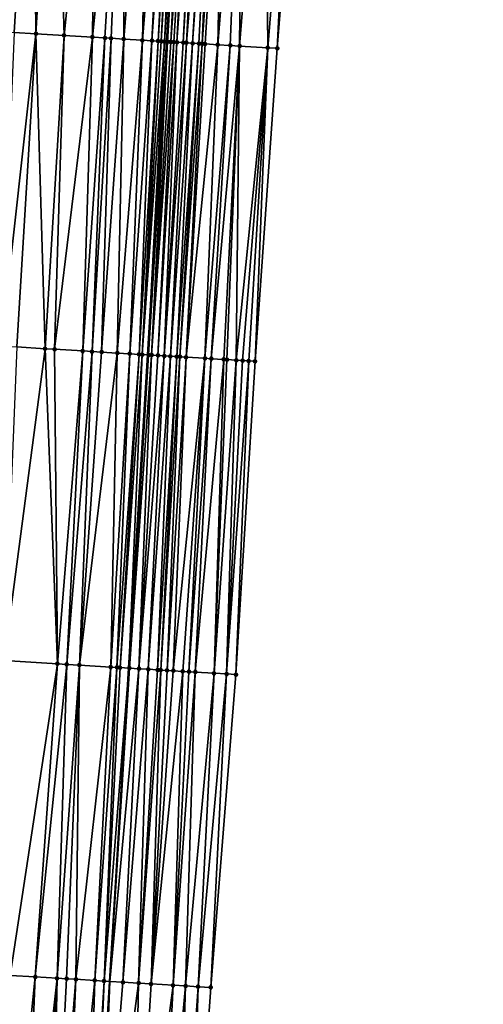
# Model space of a CAD drawing. Header units: feet. Extents: x 2004186 to 2014793, y 836912 to 864902.
# Tile 181 of 256: x 2010557 to 2010587, y 842525 to 842588. Entities that reach past the tile are written whole.
import ezdxf

# ---------------------------------------------------------------- set-up
doc = ezdxf.new("R2010")
doc.units = ezdxf.units.FT
doc.header["$LTSCALE"] = 100
doc.header["$MEASUREMENT"] = 0
for name, color, linetype, lineweight in [('EP_Travel Lane', 5, 'Continuous', 40), ('Road Shots', 4, 'Continuous', 200), ('Road X-Section', 30, 'Continuous', 13)]:
    doc.layers.add(name, color=color, linetype=linetype, lineweight=lineweight)
doc.layers.add('I-77 SB_MM21-27-Surface-Border', color=7, linetype='Continuous')
doc.layers.add('I-77 SB_MM21-27-Surface-TIN', color=7, linetype='Continuous')

msp = doc.modelspace()

# ---------------------------------------------------------------- linework, layer by layer
at = {"layer": 'EP_Travel Lane'}
msp.add_polyline3d([(2010559.223659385, 842467.0207003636, 373.6144986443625), (2010560.438619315, 842486.9767118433, 373.9954561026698), (2010561.65166836, 842506.9329358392, 374.3551315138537), (2010562.864680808, 842526.8885577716, 374.7340765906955), (2010564.07790366, 842546.847641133, 375.1179778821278), (2010565.291084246, 842566.8060291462, 375.4965816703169), (2010566.504251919, 842586.764204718, 375.891883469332), (2010567.717428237, 842606.7225225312, 376.2518383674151), (2010568.947989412, 842626.669590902, 376.6125705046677), (2010570.19971917, 842646.6255194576, 376.9503152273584), (2010571.453454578, 842666.5821336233, 377.3230640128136), (2010572.707184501, 842686.5386604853, 377.7134774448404), (2010573.960909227, 842706.4951046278, 378.0782550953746), (2010575.214660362, 842726.4519691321, 378.4632099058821), (2010576.468317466, 842746.4073368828, 378.848359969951), (2010577.721991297, 842766.3629709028, 379.2409017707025), (2010578.950684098, 842786.3220173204, 379.633236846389), (2010580.150590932, 842806.2803972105, 380.0032240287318)], dxfattribs=at)
at = {"layer": 'I-77 SB_MM21-27-Surface-Border', "color": 3, "linetype": 'ByBlock', "lineweight": -2}
msp.add_polyline3d([(2010586.667065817, 842805.8845605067, 379.7489350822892), (2010585.040485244, 842785.951497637, 379.4175538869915), (2010584.2085213, 842765.9663528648, 379.0054935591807), (2010583.173923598, 842745.9971057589, 378.6132932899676), (2010582.339029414, 842726.0168861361, 378.1830816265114), (2010581.104727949, 842706.0586076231, 377.7986697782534), (2010580.070092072, 842686.0887432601, 377.4283032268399), (2010578.835788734, 842666.1304344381, 377.0677212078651), (2010577.601507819, 842646.1724882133, 376.6735603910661), (2010576.368384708, 842626.2165143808, 376.3341544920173), (2010575.146921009, 842606.2761944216, 375.9563792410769), (2010573.53448663, 842586.3422283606, 375.6151570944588), (2010572.121642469, 842566.3954479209, 375.2612348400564), (2010570.908512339, 842546.437889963, 374.8375348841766), (2010569.296003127, 842526.5026927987, 374.4776836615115), (2010567.883348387, 842506.5590285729, 374.0939865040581), (2010566.670289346, 842486.6026401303, 373.7428711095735), (2010565.656312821, 842466.6342149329, 373.357023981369)], dxfattribs=at)
at = {"layer": 'I-77 SB_MM21-27-Surface-TIN', "color": 128, "linetype": 'ByBlock', "lineweight": -2}
for points in [[(2010557.978154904, 842607.3123056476, 376.376322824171), (2010556.580708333, 842607.3968234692, 376.4002103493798), (2010555.966427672, 842587.402118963, 376.0278034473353)], [(2010557.978154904, 842607.3123056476, 376.376322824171), (2010555.966427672, 842587.402118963, 376.0278034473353), (2010556.764972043, 842587.3538802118, 376.0122546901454)], [(2010557.978154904, 842607.3123056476, 376.376322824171), (2010556.764972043, 842587.3538802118, 376.0122546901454), (2010558.162416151, 842587.2693218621, 375.9923267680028)], [(2010559.375598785, 842607.2277435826, 376.3549214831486), (2010557.978154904, 842607.3123056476, 376.376322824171), (2010558.162416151, 842587.2693218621, 375.9923267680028)], [(2010559.375598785, 842607.2277435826, 376.3549214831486), (2010558.162416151, 842587.2693218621, 375.9923267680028), (2010559.959115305, 842587.1603621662, 375.9792359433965)], [(2010561.970833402, 842607.0703985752, 376.3321000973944), (2010559.375598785, 842607.2277435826, 376.3549214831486), (2010559.959115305, 842587.1603621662, 375.9792359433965)], [(2010561.970833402, 842607.0703985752, 376.3321000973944), (2010559.959115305, 842587.1603621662, 375.9792359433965), (2010561.755813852, 842587.0513924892, 375.9666623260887)], [(2010563.767534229, 842606.9614664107, 376.3163571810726), (2010561.970833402, 842607.0703985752, 376.3321000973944), (2010561.755813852, 842587.0513924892, 375.9666623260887)], [(2010563.767534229, 842606.9614664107, 376.3163571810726), (2010561.755813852, 842587.0513924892, 375.9666623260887), (2010562.554347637, 842587.0029795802, 375.960138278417)], [(2010563.767534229, 842606.9614664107, 376.3163571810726), (2010562.554347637, 842587.0029795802, 375.960138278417), (2010562.953616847, 842586.9788112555, 375.9549004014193)], [(2010563.767534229, 842606.9614664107, 376.3163571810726), (2010562.953616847, 842586.9788112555, 375.9549004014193), (2010563.752151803, 842586.9304176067, 375.9473783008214)], [(2010565.364605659, 842606.8647040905, 376.2986395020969), (2010563.767534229, 842606.9614664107, 376.3163571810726), (2010563.752151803, 842586.9304176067, 375.9473783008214)], [(2010565.364605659, 842606.8647040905, 376.2986395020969), (2010563.752151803, 842586.9304176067, 375.9473783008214), (2010564.949960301, 842586.8579268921, 375.930925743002)], [(2010566.562411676, 842606.7921725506, 376.2830922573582), (2010565.364605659, 842606.8647040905, 376.2986395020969), (2010564.949960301, 842586.8579268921, 375.930925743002)], [(2010566.562411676, 842606.7921725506, 376.2830922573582), (2010564.949960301, 842586.8579268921, 375.930925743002), (2010565.548867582, 842586.8217314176, 375.9201145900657)], [(2010566.762047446, 842606.7801075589, 376.279174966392), (2010566.562411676, 842606.7921725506, 376.2830922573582), (2010565.548867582, 842586.8217314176, 375.9201145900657)], [(2010566.961679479, 842606.7679810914, 376.2787122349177), (2010566.762047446, 842606.7801075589, 376.279174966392), (2010565.548867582, 842586.8217314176, 375.9201145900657)], [(2010566.961679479, 842606.7679810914, 376.2787122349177), (2010565.548867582, 842586.8217314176, 375.9201145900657), (2010565.9481336, 842586.7975105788, 375.9175979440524)], [(2010567.161314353, 842606.7559013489, 376.2756238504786), (2010566.961679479, 842606.7679810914, 376.2787122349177), (2010565.9481336, 842586.7975105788, 375.9175979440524)], [(2010567.161314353, 842606.7559013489, 376.2756238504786), (2010565.9481336, 842586.7975105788, 375.9175979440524), (2010566.147770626, 842586.7854662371, 375.9129155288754)], [(2010567.360952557, 842606.7438763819, 376.2694574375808), (2010567.161314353, 842606.7559013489, 376.2756238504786), (2010566.147770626, 842586.7854662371, 375.9129155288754)], [(2010567.360952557, 842606.7438763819, 376.2694574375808), (2010566.147770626, 842586.7854662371, 375.9129155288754), (2010566.347414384, 842586.773532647, 375.9024940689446)], [(2010567.360952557, 842606.7438763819, 376.2694574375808), (2010566.347414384, 842586.773532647, 375.9024940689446), (2010567.717428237, 842606.7225225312, 376.2518383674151)], [(2010566.347414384, 842586.773532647, 375.9024940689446), (2010566.504251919, 842586.764204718, 375.891883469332), (2010567.717428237, 842606.7225225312, 376.2518383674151)], [(2010566.547061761, 842586.7616585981, 375.8889872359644), (2010567.717428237, 842606.7225225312, 376.2518383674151), (2010566.504251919, 842586.764204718, 375.891883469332)], [(2010567.760236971, 842606.719958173, 376.2497225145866), (2010567.717428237, 842606.7225225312, 376.2518383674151), (2010566.547061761, 842586.7616585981, 375.8889872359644)], [(2010567.760236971, 842606.719958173, 376.2497225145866), (2010566.547061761, 842586.7616585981, 375.8889872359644), (2010566.746699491, 842586.7496258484, 375.8837041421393)], [(2010568.159503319, 842606.6957427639, 376.246688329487), (2010567.760236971, 842606.719958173, 376.2497225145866), (2010566.746699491, 842586.7496258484, 375.8837041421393)], [(2010568.159503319, 842606.6957427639, 376.246688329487), (2010566.746699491, 842586.7496258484, 375.8837041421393), (2010566.946330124, 842586.7374763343, 375.8844716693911)], [(2010568.159503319, 842606.6957427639, 376.246688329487), (2010566.946330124, 842586.7374763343, 375.8844716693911), (2010567.145964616, 842586.7253903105, 375.881949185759)], [(2010568.359138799, 842606.6836729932, 376.2430395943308), (2010568.159503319, 842606.6957427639, 376.246688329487), (2010567.145964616, 842586.7253903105, 375.881949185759)], [(2010568.558777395, 842606.6716544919, 376.2365098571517), (2010568.359138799, 842606.6836729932, 376.2430395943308), (2010567.145964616, 842586.7253903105, 375.881949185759)], [(2010568.558777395, 842606.6716544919, 376.2365098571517), (2010567.145964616, 842586.7253903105, 375.881949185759), (2010567.545245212, 842586.7014092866, 375.8670055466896)], [(2010568.758423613, 842606.6597613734, 376.2229344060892), (2010568.558777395, 842606.6716544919, 376.2365098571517), (2010567.545245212, 842586.7014092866, 375.8670055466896)], [(2010568.758423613, 842606.6597613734, 376.2229344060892), (2010567.545245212, 842586.7014092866, 375.8670055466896), (2010567.744886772, 842586.6894395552, 375.8584569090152)], [(2010569.357348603, 842606.6238572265, 376.1948399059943), (2010568.758423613, 842606.6597613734, 376.2229344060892), (2010567.744886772, 842586.6894395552, 375.8584569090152)], [(2010569.357348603, 842606.6238572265, 376.1948399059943), (2010567.744886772, 842586.6894395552, 375.8584569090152), (2010568.144178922, 842586.6656486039, 375.8336638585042)], [(2010569.55698839, 842606.6118583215, 376.1872089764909), (2010569.357348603, 842606.6238572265, 376.1948399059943), (2010568.144178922, 842586.6656486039, 375.8336638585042)], [(2010569.55698839, 842606.6118583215, 376.1872089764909), (2010568.144178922, 842586.6656486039, 375.8336638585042), (2010568.54345823, 842586.6416464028, 375.8198176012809)], [(2010569.55698839, 842606.6118583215, 376.1872089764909), (2010568.54345823, 842586.6416464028, 375.8198176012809), (2010568.743096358, 842586.6296201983, 375.8141953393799)], [(2010570.155899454, 842606.5757250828, 376.1719879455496), (2010569.55698839, 842606.6118583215, 376.1872089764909), (2010568.743096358, 842586.6296201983, 375.8141953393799)], [(2010570.155899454, 842606.5757250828, 376.1719879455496), (2010568.743096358, 842586.6296201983, 375.8141953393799), (2010568.94273201, 842586.6175532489, 375.8106844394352)], [(2010570.155899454, 842606.5757250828, 376.1719879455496), (2010568.94273201, 842586.6175532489, 375.8106844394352), (2010569.741297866, 842586.5696679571, 375.7768197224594)], [(2010571.353747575, 842606.5038862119, 376.1175171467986), (2010570.155899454, 842606.5757250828, 376.1719879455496), (2010569.741297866, 842586.5696679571, 375.7768197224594)], [(2010571.353747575, 842606.5038862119, 376.1175171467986), (2010569.741297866, 842586.5696679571, 375.7768197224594), (2010570.539866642, 842586.5218306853, 375.7404666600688)], [(2010571.353747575, 842606.5038862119, 376.1175171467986), (2010570.539866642, 842586.5218306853, 375.7404666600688), (2010571.138788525, 842586.48587544, 375.7172070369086)], [(2010572.751230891, 842606.4199728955, 376.0596603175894), (2010571.353747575, 842606.5038862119, 376.1175171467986), (2010571.138788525, 842586.48587544, 375.7172070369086)], [(2010572.751230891, 842606.4199728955, 376.0596603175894), (2010571.138788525, 842586.48587544, 375.7172070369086), (2010572.935564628, 842586.3781816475, 375.6385182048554)], [(2010572.751230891, 842606.4199728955, 376.0596603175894), (2010572.935564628, 842586.3781816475, 375.6385182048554), (2010574.547999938, 842606.3121630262, 375.9808516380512)], [(2010574.547999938, 842606.3121630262, 375.9808516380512), (2010572.935564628, 842586.3781816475, 375.6385182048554), (2010573.53448663, 842586.3422283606, 375.6151570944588)], [(2010574.547999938, 842606.3121630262, 375.9808516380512), (2010573.53448663, 842586.3422283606, 375.6151570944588), (2010575.146921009, 842606.2761944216, 375.9563792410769)], [(2010558.162416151, 842587.2693218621, 375.9923267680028), (2010556.764972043, 842587.3538802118, 376.0122546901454), (2010555.951072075, 842567.3715115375, 375.6115061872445)], [(2010558.162416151, 842587.2693218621, 375.9923267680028), (2010555.951072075, 842567.3715115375, 375.6115061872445), (2010556.949246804, 842567.3111187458, 375.5971460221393)], [(2010558.162416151, 842587.2693218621, 375.9923267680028), (2010556.949246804, 842567.3111187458, 375.5971460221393), (2010558.745950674, 842567.2022366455, 375.5802537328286)], [(2010559.959115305, 842587.1603621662, 375.9792359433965), (2010558.162416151, 842587.2693218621, 375.9923267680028), (2010558.745950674, 842567.2022366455, 375.5802537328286)], [(2010559.959115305, 842587.1603621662, 375.9792359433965), (2010558.745950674, 842567.2022366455, 375.5802537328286), (2010559.344851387, 842567.1659331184, 375.575108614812)], [(2010561.755813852, 842587.0513924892, 375.9666623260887), (2010559.959115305, 842587.1603621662, 375.9792359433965), (2010559.344851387, 842567.1659331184, 375.575108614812)], [(2010561.755813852, 842587.0513924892, 375.9666623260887), (2010559.344851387, 842567.1659331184, 375.575108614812), (2010561.141550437, 842567.0569717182, 375.5622729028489)], [(2010562.554347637, 842587.0029795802, 375.960138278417), (2010561.755813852, 842587.0513924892, 375.9666623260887), (2010561.141550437, 842567.0569717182, 375.5622729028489)], [(2010562.554347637, 842587.0029795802, 375.960138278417), (2010561.141550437, 842567.0569717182, 375.5622729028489), (2010561.740453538, 842567.0207074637, 375.5551187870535)], [(2010562.953616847, 842586.9788112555, 375.9549004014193), (2010562.554347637, 842587.0029795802, 375.960138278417), (2010561.740453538, 842567.0207074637, 375.5551187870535)], [(2010562.953616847, 842586.9788112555, 375.9549004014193), (2010561.740453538, 842567.0207074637, 375.5551187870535), (2010562.339353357, 842566.9843892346, 375.5507257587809)], [(2010563.752151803, 842586.9304176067, 375.9473783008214), (2010562.953616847, 842586.9788112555, 375.9549004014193), (2010562.339353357, 842566.9843892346, 375.5507257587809)], [(2010563.752151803, 842586.9304176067, 375.9473783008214), (2010562.339353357, 842566.9843892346, 375.5507257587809), (2010563.33752835, 842566.9240007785, 375.5361438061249)], [(2010564.949960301, 842586.8579268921, 375.930925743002), (2010563.752151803, 842586.9304176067, 375.9473783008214), (2010563.33752835, 842566.9240007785, 375.5361438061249)], [(2010564.949960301, 842586.8579268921, 375.930925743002), (2010563.33752835, 842566.9240007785, 375.5361438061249), (2010564.136070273, 842566.8757217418, 375.522855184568)], [(2010565.548867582, 842586.8217314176, 375.9201145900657), (2010564.949960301, 842586.8579268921, 375.930925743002), (2010564.136070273, 842566.8757217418, 375.522855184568)], [(2010565.548867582, 842586.8217314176, 375.9201145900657), (2010564.136070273, 842566.8757217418, 375.522855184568), (2010564.734968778, 842566.8393819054, 375.5195674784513)], [(2010565.9481336, 842586.7975105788, 375.9175979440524), (2010565.548867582, 842586.8217314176, 375.9201145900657), (2010564.734968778, 842566.8393819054, 375.5195674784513)], [(2010565.9481336, 842586.7975105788, 375.9175979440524), (2010564.734968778, 842566.8393819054, 375.5195674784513), (2010564.934606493, 842566.8273488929, 375.5143655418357)], [(2010566.147770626, 842586.7854662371, 375.9129155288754), (2010565.9481336, 842586.7975105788, 375.9175979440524), (2010564.934606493, 842566.8273488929, 375.5143655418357)], [(2010566.347414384, 842586.773532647, 375.9024940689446), (2010566.147770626, 842586.7854662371, 375.9129155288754), (2010564.934606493, 842566.8273488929, 375.5143655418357)], [(2010566.347414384, 842586.773532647, 375.9024940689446), (2010564.934606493, 842566.8273488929, 375.5143655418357), (2010565.291084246, 842566.8060291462, 375.4965816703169)], [(2010566.347414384, 842586.773532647, 375.9024940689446), (2010565.291084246, 842566.8060291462, 375.4965816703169), (2010566.504251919, 842586.764204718, 375.891883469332)], [(2010565.333893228, 842566.8034688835, 375.4944460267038), (2010566.504251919, 842586.764204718, 375.891883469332), (2010565.291084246, 842566.8060291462, 375.4965816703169)], [(2010566.547061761, 842586.7616585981, 375.8889872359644), (2010566.504251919, 842586.764204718, 375.891883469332), (2010565.333893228, 842566.8034688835, 375.4944460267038)], [(2010566.547061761, 842586.7616585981, 375.8889872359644), (2010565.333893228, 842566.8034688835, 375.4944460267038), (2010565.533529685, 842566.7914151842, 375.4903023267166)], [(2010566.746699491, 842586.7496258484, 375.8837041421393), (2010566.547061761, 842586.7616585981, 375.8889872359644), (2010565.533529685, 842566.7914151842, 375.4903023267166)], [(2010566.946330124, 842586.7374763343, 375.8844716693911), (2010566.746699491, 842586.7496258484, 375.8837041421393), (2010565.533529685, 842566.7914151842, 375.4903023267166)], [(2010566.946330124, 842586.7374763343, 375.8844716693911), (2010565.533529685, 842566.7914151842, 375.4903023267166), (2010565.932797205, 842566.7672190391, 375.4865547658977)], [(2010567.145964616, 842586.7253903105, 375.881949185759), (2010566.946330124, 842586.7374763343, 375.8844716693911), (2010565.932797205, 842566.7672190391, 375.4865547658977)], [(2010567.145964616, 842586.7253903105, 375.881949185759), (2010565.932797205, 842566.7672190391, 375.4865547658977), (2010566.332074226, 842566.7431792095, 375.4748108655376)], [(2010567.545245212, 842586.7014092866, 375.8670055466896), (2010567.145964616, 842586.7253903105, 375.881949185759), (2010566.332074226, 842566.7431792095, 375.4748108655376)], [(2010567.744886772, 842586.6894395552, 375.8584569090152), (2010567.545245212, 842586.7014092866, 375.8670055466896), (2010566.332074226, 842566.7431792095, 375.4748108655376)], [(2010567.744886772, 842586.6894395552, 375.8584569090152), (2010566.332074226, 842566.7431792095, 375.4748108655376), (2010566.731358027, 842566.7192509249, 375.4573608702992)], [(2010568.144178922, 842586.6656486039, 375.8336638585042), (2010567.744886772, 842586.6894395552, 375.8584569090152), (2010566.731358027, 842566.7192509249, 375.4573608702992)], [(2010568.144178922, 842586.6656486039, 375.8336638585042), (2010566.731358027, 842566.7192509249, 375.4573608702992), (2010567.130645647, 842566.6953854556, 375.4366975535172)], [(2010568.54345823, 842586.6416464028, 375.8198176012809), (2010568.144178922, 842586.6656486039, 375.8336638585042), (2010567.130645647, 842566.6953854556, 375.4366975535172)], [(2010568.54345823, 842586.6416464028, 375.8198176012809), (2010567.130645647, 842566.6953854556, 375.4366975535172), (2010567.330284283, 842566.6833676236, 375.4307190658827)], [(2010568.743096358, 842586.6296201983, 375.8141953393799), (2010568.54345823, 842586.6416464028, 375.8198176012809), (2010567.330284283, 842566.6833676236, 375.4307190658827)], [(2010568.743096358, 842586.6296201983, 375.8141953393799), (2010567.330284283, 842566.6833676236, 375.4307190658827), (2010567.729555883, 842566.6592386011, 375.4235378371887)], [(2010568.94273201, 842586.6175532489, 375.8106844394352), (2010568.743096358, 842586.6296201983, 375.8141953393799), (2010567.729555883, 842566.6592386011, 375.4235378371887)], [(2010569.741297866, 842586.5696679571, 375.7768197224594), (2010568.94273201, 842586.6175532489, 375.8106844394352), (2010567.729555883, 842566.6592386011, 375.4235378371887)], [(2010569.741297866, 842586.5696679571, 375.7768197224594), (2010567.729555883, 842566.6592386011, 375.4235378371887), (2010568.927404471, 842566.5874074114, 375.3735581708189)], [(2010570.539866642, 842586.5218306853, 375.7404666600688), (2010569.741297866, 842586.5696679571, 375.7768197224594), (2010568.927404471, 842566.5874074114, 375.3735581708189)], [(2010570.539866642, 842586.5218306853, 375.7404666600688), (2010568.927404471, 842566.5874074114, 375.3735581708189), (2010569.326689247, 842566.5634951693, 375.3552875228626)], [(2010571.138788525, 842586.48587544, 375.7172070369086), (2010570.539866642, 842586.5218306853, 375.7404666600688), (2010569.326689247, 842566.5634951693, 375.3552875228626)], [(2010571.138788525, 842586.48587544, 375.7172070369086), (2010569.326689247, 842566.5634951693, 375.3552875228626), (2010570.125252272, 842566.5155632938, 375.3242398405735)], [(2010571.138788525, 842586.48587544, 375.7172070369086), (2010570.125252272, 842566.5155632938, 375.3242398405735), (2010570.32488919, 842566.5035171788, 375.3197081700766)], [(2010571.138788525, 842586.48587544, 375.7172070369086), (2010570.32488919, 842566.5035171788, 375.3197081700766), (2010570.92379426, 842566.467285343, 375.3108956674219)], [(2010571.138788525, 842586.48587544, 375.7172070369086), (2010570.92379426, 842566.467285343, 375.3108956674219), (2010572.935564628, 842586.3781816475, 375.6385182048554)], [(2010572.935564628, 842586.3781816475, 375.6385182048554), (2010570.92379426, 842566.467285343, 375.3108956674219), (2010571.323070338, 842566.443229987, 375.2999460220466)], [(2010572.935564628, 842586.3781816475, 375.6385182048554), (2010571.323070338, 842566.443229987, 375.2999460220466), (2010571.722353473, 842566.4192907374, 375.2830569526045)], [(2010572.935564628, 842586.3781816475, 375.6385182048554), (2010571.722353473, 842566.4192907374, 375.2830569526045), (2010572.121642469, 842566.3954479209, 375.2612348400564)], [(2010572.935564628, 842586.3781816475, 375.6385182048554), (2010572.121642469, 842566.3954479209, 375.2612348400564), (2010573.53448663, 842586.3422283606, 375.6151570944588)], [(2010558.745950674, 842567.2022366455, 375.5802537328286), (2010556.949246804, 842567.3111187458, 375.5971460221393), (2010556.135340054, 842547.3286384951, 375.2103489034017)], [(2010558.745950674, 842567.2022366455, 375.5802537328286), (2010556.135340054, 842547.3286384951, 375.2103489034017), (2010559.529112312, 842547.1229440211, 375.1795983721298)], [(2010559.344851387, 842567.1659331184, 375.575108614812), (2010558.745950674, 842567.2022366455, 375.5802537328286), (2010559.529112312, 842547.1229440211, 375.1795983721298)], [(2010561.141550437, 842567.0569717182, 375.5622729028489), (2010559.344851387, 842567.1659331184, 375.575108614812), (2010559.529112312, 842547.1229440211, 375.1795983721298)], [(2010561.141550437, 842567.0569717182, 375.5622729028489), (2010559.529112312, 842547.1229440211, 375.1795983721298), (2010560.128013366, 842547.0866461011, 375.1741147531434)], [(2010561.740453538, 842567.0207074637, 375.5551187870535), (2010561.141550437, 842567.0569717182, 375.5622729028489), (2010560.128013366, 842547.0866461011, 375.1741147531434)], [(2010561.740453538, 842567.0207074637, 375.5551187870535), (2010560.128013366, 842547.0866461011, 375.1741147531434), (2010560.926543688, 842547.0381762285, 375.1705546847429)], [(2010562.339353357, 842566.9843892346, 375.5507257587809), (2010561.740453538, 842567.0207074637, 375.5551187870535), (2010560.926543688, 842547.0381762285, 375.1705546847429)], [(2010563.33752835, 842566.9240007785, 375.5361438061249), (2010562.339353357, 842566.9843892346, 375.5507257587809), (2010560.926543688, 842547.0381762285, 375.1705546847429)], [(2010563.33752835, 842566.9240007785, 375.5361438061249), (2010560.926543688, 842547.0381762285, 375.1705546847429), (2010562.922893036, 842546.917388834, 375.1416550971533)], [(2010564.136070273, 842566.8757217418, 375.522855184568), (2010563.33752835, 842566.9240007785, 375.5361438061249), (2010562.922893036, 842546.917388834, 375.1416550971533)], [(2010564.136070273, 842566.8757217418, 375.522855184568), (2010562.922893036, 842546.917388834, 375.1416550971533), (2010563.322159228, 842546.8931708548, 375.1389993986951)], [(2010564.734968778, 842566.8393819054, 375.5195674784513), (2010564.136070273, 842566.8757217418, 375.522855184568), (2010563.322159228, 842546.8931708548, 375.1389993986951)], [(2010564.734968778, 842566.8393819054, 375.5195674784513), (2010563.322159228, 842546.8931708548, 375.1389993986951), (2010563.52179446, 842546.8810970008, 375.135857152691)], [(2010564.934606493, 842566.8273488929, 375.5143655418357), (2010564.734968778, 842566.8393819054, 375.5195674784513), (2010563.52179446, 842546.8810970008, 375.135857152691)], [(2010564.934606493, 842566.8273488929, 375.5143655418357), (2010563.52179446, 842546.8810970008, 375.135857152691), (2010564.07790366, 842546.847641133, 375.1179778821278)], [(2010564.934606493, 842566.8273488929, 375.5143655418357), (2010564.07790366, 842546.847641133, 375.1179778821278), (2010565.291084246, 842566.8060291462, 375.4965816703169)], [(2010564.120711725, 842546.8450657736, 375.1166015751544), (2010565.291084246, 842566.8060291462, 375.4965816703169), (2010564.07790366, 842546.847641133, 375.1179778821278)], [(2010565.333893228, 842566.8034688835, 375.4944460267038), (2010565.291084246, 842566.8060291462, 375.4965816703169), (2010564.120711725, 842546.8450657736, 375.1166015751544)], [(2010565.533529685, 842566.7914151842, 375.4903023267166), (2010565.333893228, 842566.8034688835, 375.4944460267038), (2010564.120711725, 842546.8450657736, 375.1166015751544)], [(2010565.533529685, 842566.7914151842, 375.4903023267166), (2010564.120711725, 842546.8450657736, 375.1166015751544), (2010564.719622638, 842546.808930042, 375.1027425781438)], [(2010565.932797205, 842566.7672190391, 375.4865547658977), (2010565.533529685, 842566.7914151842, 375.4903023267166), (2010564.719622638, 842546.808930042, 375.1027425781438)], [(2010566.332074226, 842566.7431792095, 375.4748108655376), (2010565.932797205, 842566.7672190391, 375.4865547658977), (2010564.719622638, 842546.808930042, 375.1027425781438)], [(2010566.332074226, 842566.7431792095, 375.4748108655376), (2010564.719622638, 842546.808930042, 375.1027425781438), (2010565.318543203, 842546.7729531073, 375.080683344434)], [(2010566.731358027, 842566.7192509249, 375.4573608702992), (2010566.332074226, 842566.7431792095, 375.4748108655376), (2010565.318543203, 842546.7729531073, 375.080683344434)], [(2010566.731358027, 842566.7192509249, 375.4573608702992), (2010565.318543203, 842546.7729531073, 375.080683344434), (2010565.917474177, 842546.7371474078, 375.049781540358)], [(2010567.130645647, 842566.6953854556, 375.4366975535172), (2010566.731358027, 842566.7192509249, 375.4573608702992), (2010565.917474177, 842546.7371474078, 375.049781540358)], [(2010567.130645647, 842566.6953854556, 375.4366975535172), (2010565.917474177, 842546.7371474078, 375.049781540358), (2010566.117114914, 842546.7251641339, 375.041961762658)], [(2010567.330284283, 842566.6833676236, 375.4307190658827), (2010567.130645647, 842566.6953854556, 375.4366975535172), (2010566.117114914, 842546.7251641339, 375.041961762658)], [(2010567.330284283, 842566.6833676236, 375.4307190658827), (2010566.117114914, 842546.7251641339, 375.041961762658), (2010566.516388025, 842546.7010599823, 375.0334280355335)], [(2010567.729555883, 842566.6592386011, 375.4235378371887), (2010567.330284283, 842566.6833676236, 375.4307190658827), (2010566.516388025, 842546.7010599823, 375.0334280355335)], [(2010567.729555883, 842566.6592386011, 375.4235378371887), (2010566.516388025, 842546.7010599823, 375.0334280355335), (2010566.915667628, 842546.6770626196, 375.0193797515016)], [(2010568.927404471, 842566.5874074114, 375.3735581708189), (2010567.729555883, 842566.6592386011, 375.4235378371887), (2010566.915667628, 842546.6770626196, 375.0193797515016)], [(2010568.927404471, 842566.5874074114, 375.3735581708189), (2010566.915667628, 842546.6770626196, 375.0193797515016), (2010567.51459613, 842546.6412162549, 374.9905778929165)], [(2010568.927404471, 842566.5874074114, 375.3735581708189), (2010567.51459613, 842546.6412162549, 374.9905778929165), (2010567.913884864, 842546.6173691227, 374.9687717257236)], [(2010569.326689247, 842566.5634951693, 375.3552875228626), (2010568.927404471, 842566.5874074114, 375.3735581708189), (2010567.913884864, 842546.6173691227, 374.9687717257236)], [(2010569.326689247, 842566.5634951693, 375.3552875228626), (2010567.913884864, 842546.6173691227, 374.9687717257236), (2010568.313168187, 842546.5934329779, 374.9515621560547)], [(2010570.125252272, 842566.5155632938, 375.3242398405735), (2010569.326689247, 842566.5634951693, 375.3552875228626), (2010568.313168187, 842546.5934329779, 374.9515621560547)], [(2010570.125252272, 842566.5155632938, 375.3242398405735), (2010568.313168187, 842546.5934329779, 374.9515621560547), (2010569.511014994, 842546.5215724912, 374.9026214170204)], [(2010570.32488919, 842566.5035171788, 375.3197081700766), (2010570.125252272, 842566.5155632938, 375.3242398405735), (2010569.511014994, 842546.5215724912, 374.9026214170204)], [(2010570.92379426, 842566.467285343, 375.3108956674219), (2010570.32488919, 842566.5035171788, 375.3197081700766), (2010569.511014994, 842546.5215724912, 374.9026214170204)], [(2010570.92379426, 842566.467285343, 375.3108956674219), (2010569.511014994, 842546.5215724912, 374.9026214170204), (2010570.309588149, 842546.4738072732, 374.8626731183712)], [(2010571.323070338, 842566.443229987, 375.2999460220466), (2010570.92379426, 842566.467285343, 375.3108956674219), (2010570.309588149, 842546.4738072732, 374.8626731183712)], [(2010571.323070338, 842566.443229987, 375.2999460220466), (2010570.309588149, 842546.4738072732, 374.8626731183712), (2010571.722353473, 842566.4192907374, 375.2830569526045)], [(2010571.722353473, 842566.4192907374, 375.2830569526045), (2010570.309588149, 842546.4738072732, 374.8626731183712), (2010570.908512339, 842546.437889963, 374.8375348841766)], [(2010571.722353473, 842566.4192907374, 375.2830569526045), (2010570.908512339, 842546.437889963, 374.8375348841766), (2010572.121642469, 842566.3954479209, 375.2612348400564)], [(2010559.529112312, 842547.1229440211, 375.1795983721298), (2010556.135340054, 842547.3286384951, 375.2103489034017), (2010556.519183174, 842527.2727030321, 374.8134819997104)], [(2010559.529112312, 842547.1229440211, 375.1795983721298), (2010556.519183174, 842527.2727030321, 374.8134819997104), (2010558.116255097, 842527.1759488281, 374.7970535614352)], [(2010560.128013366, 842547.0866461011, 375.1741147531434), (2010559.529112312, 842547.1229440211, 375.1795983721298), (2010558.116255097, 842527.1759488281, 374.7970535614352)], [(2010560.128013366, 842547.0866461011, 375.1741147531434), (2010558.116255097, 842527.1759488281, 374.7970535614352), (2010559.513685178, 842527.0911597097, 374.7892409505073)], [(2010560.926543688, 842547.0381762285, 375.1705546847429), (2010560.128013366, 842547.0866461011, 375.1741147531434), (2010559.513685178, 842527.0911597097, 374.7892409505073)], [(2010560.926543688, 842547.0381762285, 375.1705546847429), (2010559.513685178, 842527.0911597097, 374.7892409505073), (2010560.112589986, 842527.0549235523, 374.7807097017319)], [(2010560.926543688, 842547.0381762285, 375.1705546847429), (2010560.112589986, 842527.0549235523, 374.7807097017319), (2010560.711496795, 842527.0187203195, 374.7705060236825)], [(2010562.922893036, 842546.917388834, 375.1416550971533), (2010560.926543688, 842547.0381762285, 375.1705546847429), (2010560.711496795, 842527.0187203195, 374.7705060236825)], [(2010562.922893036, 842546.917388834, 375.1416550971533), (2010560.711496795, 842527.0187203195, 374.7705060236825), (2010561.909301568, 842526.9461683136, 374.7574914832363)], [(2010563.322159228, 842546.8931708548, 375.1389993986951), (2010562.922893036, 842546.917388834, 375.1416550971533), (2010561.909301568, 842526.9461683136, 374.7574914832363)], [(2010563.322159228, 842546.8931708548, 375.1389993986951), (2010561.909301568, 842526.9461683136, 374.7574914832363), (2010562.508212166, 842526.9100274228, 374.7441211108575)], [(2010563.52179446, 842546.8810970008, 375.135857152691), (2010563.322159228, 842546.8931708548, 375.1389993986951), (2010562.508212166, 842526.9100274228, 374.7441211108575)], [(2010563.52179446, 842546.8810970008, 375.135857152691), (2010562.508212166, 842526.9100274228, 374.7441211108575), (2010564.07790366, 842546.847641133, 375.1179778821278)], [(2010562.508212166, 842526.9100274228, 374.7441211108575), (2010562.864680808, 842526.8885577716, 374.7340765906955), (2010564.07790366, 842546.847641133, 375.1179778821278)], [(2010564.120711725, 842546.8450657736, 375.1166015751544), (2010564.07790366, 842546.847641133, 375.1179778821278), (2010562.864680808, 842526.8885577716, 374.7340765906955)], [(2010564.719622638, 842546.808930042, 375.1027425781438), (2010564.120711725, 842546.8450657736, 375.1166015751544), (2010562.864680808, 842526.8885577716, 374.7340765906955)], [(2010564.719622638, 842546.808930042, 375.1027425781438), (2010562.864680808, 842526.8885577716, 374.7340765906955), (2010563.706041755, 842526.8378836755, 374.7103688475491)], [(2010565.318543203, 842546.7729531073, 375.080683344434), (2010564.719622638, 842546.808930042, 375.1027425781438), (2010563.706041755, 842526.8378836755, 374.7103688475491)], [(2010565.318543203, 842546.7729531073, 375.080683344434), (2010563.706041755, 842526.8378836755, 374.7103688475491), (2010564.704249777, 842526.7780386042, 374.6682874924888)], [(2010565.917474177, 842546.7371474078, 375.049781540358), (2010565.318543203, 842546.7729531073, 375.080683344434), (2010564.704249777, 842526.7780386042, 374.6682874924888)], [(2010566.117114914, 842546.7251641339, 375.041961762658), (2010565.917474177, 842546.7371474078, 375.049781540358), (2010564.704249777, 842526.7780386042, 374.6682874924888)], [(2010566.117114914, 842546.7251641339, 375.041961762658), (2010564.704249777, 842526.7780386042, 374.6682874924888), (2010565.502807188, 842526.73001436, 374.6421496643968)], [(2010566.516388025, 842546.7010599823, 375.0334280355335), (2010566.117114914, 842546.7251641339, 375.041961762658), (2010565.502807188, 842526.73001436, 374.6421496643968)], [(2010566.915667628, 842546.6770626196, 375.0193797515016), (2010566.516388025, 842546.7010599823, 375.0334280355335), (2010565.502807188, 842526.73001436, 374.6421496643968)], [(2010567.51459613, 842546.6412162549, 374.9905778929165), (2010566.915667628, 842546.6770626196, 375.0193797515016), (2010565.502807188, 842526.73001436, 374.6421496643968)], [(2010567.51459613, 842546.6412162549, 374.9905778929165), (2010565.502807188, 842526.73001436, 374.6421496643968), (2010566.900298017, 842526.6462246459, 374.5835717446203)], [(2010567.913884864, 842546.6173691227, 374.9687717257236), (2010567.51459613, 842546.6412162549, 374.9905778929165), (2010566.900298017, 842526.6462246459, 374.5835717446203)], [(2010568.313168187, 842546.5934329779, 374.9515621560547), (2010567.913884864, 842546.6173691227, 374.9687717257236), (2010566.900298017, 842526.6462246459, 374.5835717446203)], [(2010568.313168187, 842546.5934329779, 374.9515621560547), (2010566.900298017, 842526.6462246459, 374.5835717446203), (2010567.698864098, 842526.5983430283, 374.5501891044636)], [(2010569.511014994, 842546.5215724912, 374.9026214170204), (2010568.313168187, 842546.5934329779, 374.9515621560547), (2010567.698864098, 842526.5983430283, 374.5501891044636)], [(2010569.511014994, 842546.5215724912, 374.9026214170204), (2010567.698864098, 842526.5983430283, 374.5501891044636), (2010568.497435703, 842526.5505523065, 374.5121893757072)], [(2010569.511014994, 842546.5215724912, 374.9026214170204), (2010568.497435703, 842526.5505523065, 374.5121893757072), (2010570.309588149, 842546.4738072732, 374.8626731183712)], [(2010570.309588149, 842546.4738072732, 374.8626731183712), (2010568.497435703, 842526.5505523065, 374.5121893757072), (2010569.296003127, 842526.5026927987, 374.4776836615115)], [(2010570.309588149, 842546.4738072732, 374.8626731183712), (2010569.296003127, 842526.5026927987, 374.4776836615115), (2010570.908512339, 842546.437889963, 374.8375348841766)], [(2010558.116255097, 842527.1759488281, 374.7970535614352), (2010556.519183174, 842527.2727030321, 374.8134819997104), (2010556.104712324, 842507.2687967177, 374.4253053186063)], [(2010558.116255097, 842527.1759488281, 374.7970535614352), (2010556.104712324, 842507.2687967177, 374.4253053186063), (2010557.302512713, 842507.1961725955, 374.4154346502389)], [(2010559.513685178, 842527.0911597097, 374.7892409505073), (2010558.116255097, 842527.1759488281, 374.7970535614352), (2010557.302512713, 842507.1961725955, 374.4154346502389)], [(2010559.513685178, 842527.0911597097, 374.7892409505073), (2010557.302512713, 842507.1961725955, 374.4154346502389), (2010558.101046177, 842507.1477544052, 374.4089672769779)], [(2010559.513685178, 842527.0911597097, 374.7892409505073), (2010558.101046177, 842507.1477544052, 374.4089672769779), (2010559.099211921, 842507.0872138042, 374.4018408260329)], [(2010560.112589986, 842527.0549235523, 374.7807097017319), (2010559.513685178, 842527.0911597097, 374.7892409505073), (2010559.099211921, 842507.0872138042, 374.4018408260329)], [(2010560.711496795, 842527.0187203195, 374.7705060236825), (2010560.112589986, 842527.0549235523, 374.7807097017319), (2010559.099211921, 842507.0872138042, 374.4018408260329)], [(2010560.711496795, 842527.0187203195, 374.7705060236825), (2010559.099211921, 842507.0872138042, 374.4018408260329), (2010559.897749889, 842507.0388697, 374.391401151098)], [(2010561.909301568, 842526.9461683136, 374.7574914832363), (2010560.711496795, 842527.0187203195, 374.7705060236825), (2010559.897749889, 842507.0388697, 374.391401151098)], [(2010561.909301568, 842526.9461683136, 374.7574914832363), (2010559.897749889, 842507.0388697, 374.391401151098), (2010561.295201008, 842506.9544266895, 374.3645973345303)], [(2010562.508212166, 842526.9100274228, 374.7441211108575), (2010561.909301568, 842526.9461683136, 374.7574914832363), (2010561.295201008, 842506.9544266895, 374.3645973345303)], [(2010562.508212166, 842526.9100274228, 374.7441211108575), (2010561.295201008, 842506.9544266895, 374.3645973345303), (2010561.65166836, 842506.9329358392, 374.3551315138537)], [(2010562.508212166, 842526.9100274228, 374.7441211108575), (2010561.65166836, 842506.9329358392, 374.3551315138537), (2010562.864680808, 842526.8885577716, 374.7340765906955)], [(2010562.09375118, 842506.9062833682, 374.343392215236), (2010562.864680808, 842526.8885577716, 374.7340765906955), (2010561.65166836, 842506.9329358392, 374.3551315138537)], [(2010563.706041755, 842526.8378836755, 374.7103688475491), (2010562.864680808, 842526.8885577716, 374.7340765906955), (2010562.09375118, 842506.9062833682, 374.343392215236)], [(2010564.704249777, 842526.7780386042, 374.6682874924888), (2010563.706041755, 842526.8378836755, 374.7103688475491), (2010562.09375118, 842506.9062833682, 374.343392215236)], [(2010564.704249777, 842526.7780386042, 374.6682874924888), (2010562.09375118, 842506.9062833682, 374.343392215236), (2010564.289791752, 842506.7743432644, 374.2607342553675)], [(2010565.502807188, 842526.73001436, 374.6421496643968), (2010564.704249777, 842526.7780386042, 374.6682874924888), (2010564.289791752, 842506.7743432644, 374.2607342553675)], [(2010566.900298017, 842526.6462246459, 374.5835717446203), (2010565.502807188, 842526.73001436, 374.6421496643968), (2010564.289791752, 842506.7743432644, 374.2607342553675)], [(2010566.900298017, 842526.6462246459, 374.5835717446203), (2010564.289791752, 842506.7743432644, 374.2607342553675), (2010565.886917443, 842506.6784736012, 374.1959666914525)], [(2010567.698864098, 842526.5983430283, 374.5501891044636), (2010566.900298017, 842526.6462246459, 374.5835717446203), (2010565.886917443, 842506.6784736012, 374.1959666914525)], [(2010567.698864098, 842526.5983430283, 374.5501891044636), (2010565.886917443, 842506.6784736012, 374.1959666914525), (2010566.485847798, 842506.6426577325, 374.1644268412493)], [(2010567.698864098, 842526.5983430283, 374.5501891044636), (2010566.485847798, 842506.6426577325, 374.1644268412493), (2010567.084781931, 842506.6069040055, 374.1295551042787)], [(2010567.698864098, 842526.5983430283, 374.5501891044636), (2010567.084781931, 842506.6069040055, 374.1295551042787), (2010568.497435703, 842526.5505523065, 374.5121893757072)], [(2010568.497435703, 842526.5505523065, 374.5121893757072), (2010567.084781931, 842506.6069040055, 374.1295551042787), (2010567.883348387, 842506.5590285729, 374.0939865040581)], [(2010568.497435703, 842526.5505523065, 374.5121893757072), (2010567.883348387, 842506.5590285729, 374.0939865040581), (2010569.296003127, 842526.5026927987, 374.4776836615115)]]:
    msp.add_3dface(points, dxfattribs=at)
at = {"layer": 'Road Shots', "lineweight": 100}
for p in [(2010558.162416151, 842587.2693218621, 375.9923267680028), (2010559.959115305, 842587.1603621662, 375.9792359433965), (2010561.755813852, 842587.0513924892, 375.9666623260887), (2010562.554347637, 842587.0029795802, 375.960138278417), (2010562.953616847, 842586.9788112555, 375.9549004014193), (2010563.752151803, 842586.9304176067, 375.9473783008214), (2010564.949960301, 842586.8579268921, 375.930925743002), (2010565.548867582, 842586.8217314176, 375.9201145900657), (2010565.9481336, 842586.7975105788, 375.9175979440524), (2010566.147770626, 842586.7854662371, 375.9129155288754), (2010566.347414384, 842586.773532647, 375.9024940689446), (2010566.547061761, 842586.7616585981, 375.8889872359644), (2010566.746699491, 842586.7496258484, 375.8837041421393), (2010566.946330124, 842586.7374763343, 375.8844716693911), (2010567.145964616, 842586.7253903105, 375.881949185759), (2010567.545245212, 842586.7014092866, 375.8670055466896), (2010567.744886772, 842586.6894395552, 375.8584569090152), (2010568.144178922, 842586.6656486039, 375.8336638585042), (2010568.54345823, 842586.6416464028, 375.8198176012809), (2010568.743096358, 842586.6296201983, 375.8141953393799), (2010568.94273201, 842586.6175532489, 375.8106844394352), (2010569.741297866, 842586.5696679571, 375.7768197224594), (2010570.539866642, 842586.5218306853, 375.7404666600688), (2010571.138788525, 842586.48587544, 375.7172070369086), (2010572.935564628, 842586.3781816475, 375.6385182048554), (2010573.53448663, 842586.3422283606, 375.6151570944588), (2010558.745950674, 842567.2022366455, 375.5802537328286), (2010559.344851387, 842567.1659331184, 375.575108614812), (2010561.141550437, 842567.0569717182, 375.5622729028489), (2010561.740453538, 842567.0207074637, 375.5551187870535), (2010562.339353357, 842566.9843892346, 375.5507257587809), (2010563.33752835, 842566.9240007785, 375.5361438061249), (2010564.136070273, 842566.8757217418, 375.522855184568), (2010564.734968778, 842566.8393819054, 375.5195674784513), (2010564.934606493, 842566.8273488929, 375.5143655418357), (2010565.333893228, 842566.8034688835, 375.4944460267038), (2010565.533529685, 842566.7914151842, 375.4903023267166), (2010565.932797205, 842566.7672190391, 375.4865547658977), (2010566.332074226, 842566.7431792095, 375.4748108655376), (2010566.731358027, 842566.7192509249, 375.4573608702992), (2010567.130645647, 842566.6953854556, 375.4366975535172), (2010567.330284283, 842566.6833676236, 375.4307190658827), (2010567.729555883, 842566.6592386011, 375.4235378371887), (2010568.927404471, 842566.5874074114, 375.3735581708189), (2010569.326689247, 842566.5634951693, 375.3552875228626), (2010570.125252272, 842566.5155632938, 375.3242398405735), (2010570.32488919, 842566.5035171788, 375.3197081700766), (2010570.92379426, 842566.467285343, 375.3108956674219), (2010571.323070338, 842566.443229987, 375.2999460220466), (2010571.722353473, 842566.4192907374, 375.2830569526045), (2010572.121642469, 842566.3954479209, 375.2612348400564), (2010559.529112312, 842547.1229440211, 375.1795983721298), (2010560.128013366, 842547.0866461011, 375.1741147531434), (2010560.926543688, 842547.0381762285, 375.1705546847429), (2010562.922893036, 842546.917388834, 375.1416550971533), (2010563.322159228, 842546.8931708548, 375.1389993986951), (2010563.52179446, 842546.8810970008, 375.135857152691), (2010564.120711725, 842546.8450657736, 375.1166015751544), (2010564.719622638, 842546.808930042, 375.1027425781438), (2010565.318543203, 842546.7729531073, 375.080683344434), (2010565.917474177, 842546.7371474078, 375.049781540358), (2010566.117114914, 842546.7251641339, 375.041961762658), (2010566.516388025, 842546.7010599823, 375.0334280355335), (2010566.915667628, 842546.6770626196, 375.0193797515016), (2010567.51459613, 842546.6412162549, 374.9905778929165), (2010567.913884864, 842546.6173691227, 374.9687717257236), (2010568.313168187, 842546.5934329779, 374.9515621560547), (2010569.511014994, 842546.5215724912, 374.9026214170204), (2010570.309588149, 842546.4738072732, 374.8626731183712), (2010570.908512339, 842546.437889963, 374.8375348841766), (2010558.116255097, 842527.1759488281, 374.7970535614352), (2010559.513685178, 842527.0911597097, 374.7892409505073), (2010560.112589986, 842527.0549235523, 374.7807097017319), (2010560.711496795, 842527.0187203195, 374.7705060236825), (2010561.909301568, 842526.9461683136, 374.7574914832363), (2010562.508212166, 842526.9100274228, 374.7441211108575), (2010563.706041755, 842526.8378836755, 374.7103688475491), (2010564.704249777, 842526.7780386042, 374.6682874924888), (2010565.502807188, 842526.73001436, 374.6421496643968), (2010566.900298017, 842526.6462246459, 374.5835717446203), (2010567.698864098, 842526.5983430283, 374.5501891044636), (2010568.497435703, 842526.5505523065, 374.5121893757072), (2010569.296003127, 842526.5026927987, 374.4776836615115)]:
    msp.add_point(p, dxfattribs=at)
at = {"layer": 'Road X-Section', "extrusion": (0.0606621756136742, 0.9979711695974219, 0.01932990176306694), "elevation": 962849.9028777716, "flags": 128}
msp.add_lwpolyline([(-1955698.312838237, -18239.78762218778), (-1955698.912838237, -18239.76182874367), (-1955699.712838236, -18239.73221592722), (-1955701.312838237, -18239.66138169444), (-1955701.912838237, -18239.6338989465), (-1955702.312838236, -18239.62031819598), (-1955702.512838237, -18239.61495198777), (-1955702.712838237, -18239.61308639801), (-1955702.912838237, -18239.61332537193), (-1955703.112838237, -18239.60974729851), (-1955703.312838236, -18239.59875969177), (-1955703.712838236, -18239.57134255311), (-1955703.912838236, -18239.56197039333), (-1955704.712838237, -18239.53815754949), (-1955705.312838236, -18239.53237928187), (-1955705.912838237, -18239.52284341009), (-1955706.312838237, -18239.51569450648), (-1955706.712838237, -18239.507690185), (-1955707.112838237, -18239.50532740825), (-1955709.312838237, -18239.46829162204), (-1955711.112838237, -18239.43904781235), (-1955712.312838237, -18239.41393788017), (-1955713.512838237, -18239.39441553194), (-1955714.512838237, -18239.36748098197), (-1955715.112838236, -18239.35760981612), (-1955716.312838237, -18239.32226277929), (-1955716.912838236, -18239.3110704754), (-1955717.512838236, -18239.30603451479), (-1955717.912838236, -18239.30205493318), (-1955719.112838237, -18239.2849784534), (-1955720.912838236, -18239.25469794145), (-1955721.712838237, -18239.23996603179), (-1955723.512838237, -18239.21417321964), (-1955725.512838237, -18239.17692472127), (-1955726.112838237, -18239.16480415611), (-1955727.112838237, -18239.15304618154), (-1955727.712838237, -18239.1570147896), (-1955728.112838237, -18239.15869311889), (-1955729.112838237, -18239.17403913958), (-1955729.912838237, -18239.18959080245), (-1955731.312838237, -18239.20952244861), (-1955733.112838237, -18239.22261571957), (-1955734.912838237, -18239.23519168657), (-1955735.712838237, -18239.24171695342), (-1955736.112838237, -18239.24695580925), (-1955736.912838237, -18239.25447931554), (-1955738.112838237, -18239.27093494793), (-1955738.712838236, -18239.2817481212), (-1955739.112838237, -18239.28426523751), (-1955739.312838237, -18239.28894852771), (-1955739.512838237, -18239.29937193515), (-1955739.712838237, -18239.31288129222), (-1955739.912838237, -18239.31816537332), (-1955740.112838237, -18239.31739770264), (-1955740.312838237, -18239.31992065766), (-1955740.712838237, -18239.33486708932), (-1955740.912838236, -18239.34341732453), (-1955741.312838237, -18239.36821500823), (-1955741.712838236, -18239.38206385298), (-1955741.912838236, -18239.38768716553), (-1955742.112838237, -18239.39119872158), (-1955742.912838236, -18239.42506976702), (-1955743.712838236, -18239.46142962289), (-1955744.312838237, -18239.48469359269), (-1955746.112838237, -18239.56339712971), (-1955746.712838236, -18239.58676260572)], dxfattribs=at)
at = {"layer": 'Road X-Section', "extrusion": (0.06066187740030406, 0.9979662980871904, 0.01958071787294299), "elevation": 962825.2939897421, "flags": 128}
msp.add_lwpolyline([(-1955698.714853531, -18481.3143812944), (-1955699.314853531, -18481.29746385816), (-1955699.714853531, -18481.28206643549), (-1955700.514853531, -18481.24377125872), (-1955701.914853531, -18481.19377260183), (-1955702.514853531, -18481.17038403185), (-1955702.714853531, -18481.16394735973), (-1955703.114853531, -18481.15525336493), (-1955703.514853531, -18481.1389319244), (-1955704.514853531, -18481.09547698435), (-1955704.714853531, -18481.08915121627), (-1955705.114853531, -18481.08291048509), (-1955705.714853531, -18481.07659896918), (-1955706.514853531, -18481.06028211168), (-1955707.714853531, -18481.03860041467), (-1955708.914853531, -18481.01619984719), (-1955711.114853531, -18480.97994843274), (-1955711.914853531, -18480.96025569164), (-1955713.114853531, -18480.93994126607), (-1955714.514853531, -18480.91153301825), (-1955715.114853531, -18480.89717706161), (-1955715.914853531, -18480.87281760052), (-1955716.714853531, -18480.85381279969), (-1955717.914853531, -18480.84311031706), (-1955719.11485353, -18480.82909632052), (-1955720.314853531, -18480.81186231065), (-1955720.714853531, -18480.80704381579), (-1955721.914853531, -18480.78535264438), (-1955723.514853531, -18480.76242126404), (-1955725.314853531, -18480.73123122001), (-1955726.314853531, -18480.7104634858), (-1955727.114853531, -18480.70264690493), (-1955727.314853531, -18480.70252008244), (-1955727.914853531, -18480.71027323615), (-1955728.314853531, -18480.70930853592), (-1955728.914853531, -18480.71687837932), (-1955730.314853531, -18480.74207595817), (-1955731.314853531, -18480.75643887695), (-1955733.11485353, -18480.77333440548), (-1955733.714853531, -18480.77848051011), (-1955735.514853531, -18480.79131868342), (-1955736.11485353, -18480.79847417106), (-1955736.714853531, -18480.80286804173), (-1955737.714853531, -18480.81745279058), (-1955738.514853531, -18480.83074396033), (-1955739.114853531, -18480.83403229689), (-1955739.314853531, -18480.83923523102), (-1955739.714853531, -18480.85915856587), (-1955739.914853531, -18480.86330306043), (-1955740.314853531, -18480.86705133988), (-1955740.714853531, -18480.87879749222), (-1955741.114853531, -18480.89625083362), (-1955741.514853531, -18480.91691811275), (-1955741.714853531, -18480.9228977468), (-1955742.114853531, -18480.93008035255), (-1955743.314853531, -18480.98006960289), (-1955743.714853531, -18480.99834375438), (-1955744.51485353, -18481.02939739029), (-1955744.714853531, -18481.03392992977), (-1955745.314853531, -18481.04274412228), (-1955745.714853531, -18481.05369586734), (-1955746.114853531, -18481.07058817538), (-1955746.514853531, -18481.09241447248)], dxfattribs=at)
at = {"layer": 'Road X-Section', "extrusion": (0.06066210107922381, 0.9979698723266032, 0.01939699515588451), "elevation": 962808.6874512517, "flags": 128}
msp.add_lwpolyline([(-1955699.508684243, -18304.33295042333), (-1955700.708684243, -18304.28683672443), (-1955701.508684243, -18304.25505569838), (-1955701.908684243, -18304.24215116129), (-1955703.108684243, -18304.21536925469), (-1955704.308684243, -18304.17477714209), (-1955705.108684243, -18304.15434492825), (-1955706.308684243, -18304.13061190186), (-1955708.308684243, -18304.10127080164), (-1955708.908684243, -18304.09101365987), (-1955709.508684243, -18304.08624003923), (-1955711.108684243, -18304.05561073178), (-1955712.308684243, -18304.03442105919), (-1955713.308684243, -18304.01314956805), (-1955715.108684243, -18303.97091359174), (-1955716.108684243, -18303.94408801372), (-1955716.708684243, -18303.93381963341), (-1955717.908684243, -18303.92224531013), (-1955719.308684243, -18303.90343826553), (-1955720.708684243, -18303.8820388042), (-1955721.708684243, -18303.86723653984), (-1955722.508684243, -18303.8511962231), (-1955723.508684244, -18303.83964824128), (-1955724.108684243, -18303.82667270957), (-1955724.908684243, -18303.80933169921), (-1955725.908684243, -18303.79014033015), (-1955726.908684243, -18303.77338600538), (-1955727.308684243, -18303.7738691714), (-1955728.308684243, -18303.77890634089), (-1955728.908684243, -18303.78656792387), (-1955729.708684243, -18303.80580312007), (-1955730.508684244, -18303.81395228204), (-1955731.708684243, -18303.82876915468), (-1955735.108684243, -18303.85952547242), (-1955735.708684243, -18303.86501012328), (-1955736.508684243, -18303.8685708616), (-1955738.508684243, -18303.89747588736), (-1955738.908684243, -18303.90013208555), (-1955739.108684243, -18303.90327492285), (-1955739.708684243, -18303.92253412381), (-1955740.308684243, -18303.93639572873), (-1955740.908684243, -18303.95845911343), (-1955741.508684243, -18303.98936673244), (-1955741.708684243, -18303.99718798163), (-1955742.108684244, -18304.00572331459), (-1955742.508684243, -18304.01977424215), (-1955743.108684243, -18304.04858152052), (-1955743.508684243, -18304.07039179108), (-1955743.908684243, -18304.08760459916), (-1955745.108684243, -18304.13655454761), (-1955745.908684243, -18304.17651036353), (-1955746.508684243, -18304.2016533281)], dxfattribs=at)
at = {"layer": 'Road X-Section', "extrusion": (0.06066171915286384, 0.9979635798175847, 0.01971925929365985), "elevation": 962782.7391125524, "flags": 128}
msp.add_lwpolyline([(-1955699.108139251, -18614.62924621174), (-1955701.908139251, -18614.53613489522), (-1955702.908139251, -18614.50837126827), (-1955704.908139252, -18614.4521764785), (-1955706.108139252, -18614.42857613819), (-1955707.908139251, -18614.40103987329), (-1955708.908139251, -18614.38406713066), (-1955710.508139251, -18614.36474153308), (-1955711.708139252, -18614.34171682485), (-1955712.308139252, -18614.33585828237), (-1955712.908139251, -18614.33061871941), (-1955713.308139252, -18614.32218734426), (-1955714.108139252, -18614.299468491), (-1955714.708139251, -18614.28836802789), (-1955716.908139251, -18614.25579503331), (-1955717.908139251, -18614.24288298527), (-1955718.708139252, -18614.22923310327), (-1955719.908139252, -18614.21587477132), (-1955721.708139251, -18614.18366567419), (-1955724.108139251, -18614.14902773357), (-1955725.508139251, -18614.12323179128), (-1955726.308139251, -18614.10759815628), (-1955727.108139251, -18614.10157342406), (-1955727.908139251, -18614.10451257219), (-1955728.908139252, -18614.11232352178), (-1955730.908139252, -18614.14542204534), (-1955733.308139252, -18614.16839803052), (-1955734.908139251, -18614.18482966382), (-1955736.308139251, -18614.19264379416), (-1955736.908139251, -18614.2011767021), (-1955737.508139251, -18614.21138236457), (-1955738.708139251, -18614.22439943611), (-1955739.308139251, -18614.23777240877), (-1955740.508139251, -18614.27153123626), (-1955741.508139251, -18614.31362077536), (-1955742.308139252, -18614.33976368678), (-1955743.708139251, -18614.39835299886), (-1955744.508139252, -18614.43174213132), (-1955745.308139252, -18614.46974925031), (-1955746.108139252, -18614.50426167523)], dxfattribs=at)

doc.saveas('drawing.dxf')
